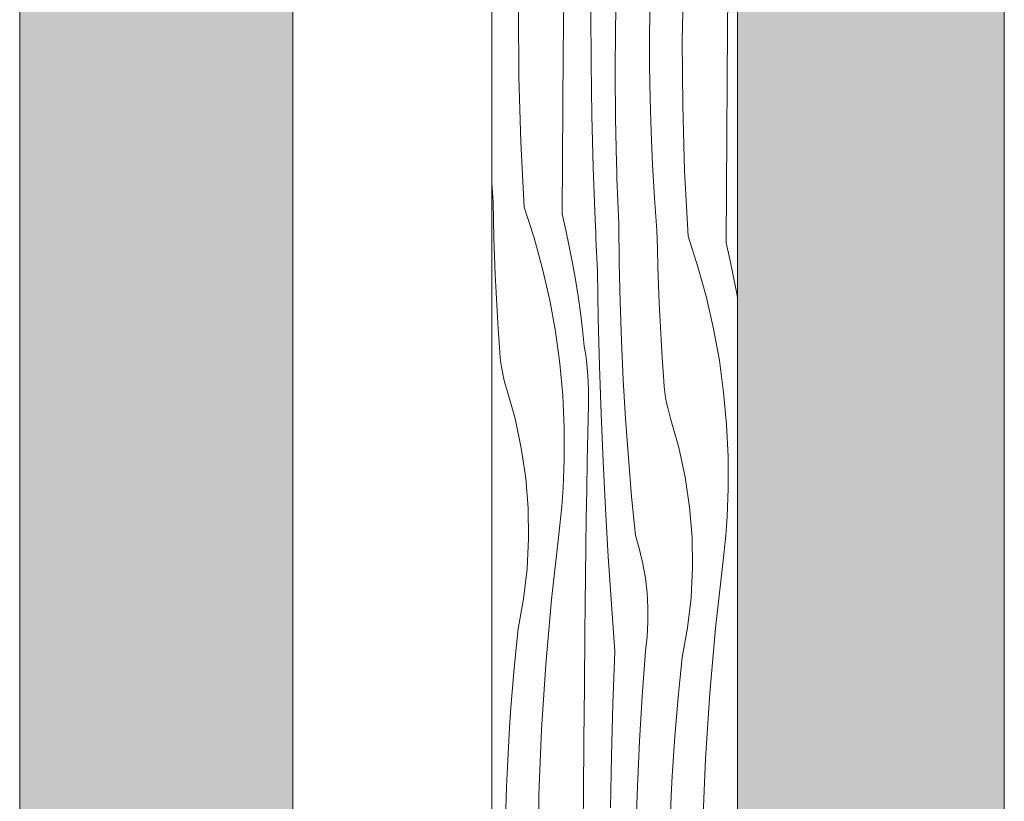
# Model space of a CAD drawing. Header units: millimetres. Extents: x -7814 to 55813, y 465 to 25965.
# Tile 56 of 112: x 43664 to 44386, y 6778 to 7350. Entities that reach past the tile are written whole.
import ezdxf

# ---------------------------------------------------------------- set-up
doc = ezdxf.new("R2010")
doc.units = ezdxf.units.MM
doc.layers.add('2D Drafting - General2', color=251, linetype='Continuous', lineweight=15)
doc.layers.add('2D Drafting - General81', color=251, linetype='Continuous', lineweight=20)

# ---------------------------------------------------------------- blocks, each defined once
blk = doc.blocks.new('*X22')
at = {"layer": '2D Drafting - General81', "linetype": 'Continuous'}
for p, q in [((-54666.2, 55588.04), (-54665.37, 55635.85)), ((-54633.02, 55597.15), (-54632.71, 55636.49)), ((-54715.13, 55597.16), (-54714.46, 55630.2)), ((-54753.39, 55578.98), (-54753.09, 55618.32)), ((-54690.18, 55593.44), (-54689.82, 55617.58)), ((-54785.97, 55561.39), (-54786.27, 55609.21)), ((-54732.98, 55571.11), (-54733.15, 55609.27)), ((-54715.34, 55564.12), (-54715.13, 55597.16)), ((-54690.18, 55569.29), (-54690.18, 55593.44)), ((-54633.32, 55557.8), (-54633.02, 55597.15)), ((-54665.9, 55540.22), (-54666.2, 55588.04)), ((-54753.67, 55539.63), (-54753.39, 55578.98)), ((-54732.41, 55532.96), (-54732.98, 55571.11)), ((-54715.11, 55531.07), (-54715.34, 55564.12)), ((-54689.83, 55545.15), (-54690.18, 55569.29)), ((-54784.55, 55513.6), (-54785.97, 55561.39)), ((-54633.6, 55518.46), (-54633.32, 55557.8)), ((-54689.1, 55521.01), (-54689.83, 55545.15)), ((-54753.94, 55500.29), (-54753.67, 55539.63)), ((-54664.48, 55492.42), (-54665.9, 55540.22)), ((-54731.43, 55494.82), (-54732.41, 55532.96)), ((-54714.42, 55498.03), (-54715.11, 55531.07)), ((-54688.02, 55496.88), (-54689.1, 55521.01)), ((-54782, 55465.85), (-54784.55, 55513.6)), ((-54633.87, 55479.12), (-54633.6, 55518.46)), ((-54754.2, 55460.94), (-54753.94, 55500.29)), ((-54730.05, 55456.69), (-54731.43, 55494.82)), ((-54714.26, 55492.48), (-54714.42, 55498.03)), ((-54714.09, 55486.93), (-54714.26, 55492.48)), ((-54686.57, 55472.78), (-54688.02, 55496.88)), ((-54661.93, 55444.67), (-54664.48, 55492.42)), ((-54713.91, 55481.38), (-54714.09, 55486.93)), ((-54804.83, 55469.87), (-54805.85, 55483.43)), ((-54713.71, 55475.83), (-54713.91, 55481.38)), ((-54634.13, 55439.77), (-54633.87, 55479.12)), ((-54804.56, 55456.55), (-54804.83, 55469.87)), ((-54713.5, 55470.28), (-54713.71, 55475.83)), ((-54713.28, 55464.74), (-54713.5, 55470.28)), ((-54684.76, 55448.7), (-54686.57, 55472.78)), ((-54782, 55465.85), (-54774.77, 55443.46)), ((-54713.04, 55459.19), (-54713.28, 55464.74)), ((-54804.2, 55443.24), (-54804.56, 55456.55)), ((-54754.2, 55460.94), (-54751.48, 55448.98)), ((-54729.85, 55452.01), (-54730.05, 55456.69)), ((-54712.79, 55453.64), (-54713.04, 55459.19)), ((-54751.48, 55448.98), (-54748.97, 55436.97)), ((-54729.65, 55447.34), (-54729.85, 55452.01)), ((-54712.45, 55425.06), (-54712.79, 55453.64)), ((-54684.49, 55435.38), (-54684.76, 55448.7)), ((-54803.74, 55429.93), (-54804.2, 55443.24)), ((-54774.77, 55443.46), (-54768.55, 55420.78)), ((-54729.44, 55442.66), (-54729.65, 55447.34)), ((-54729.23, 55437.99), (-54729.44, 55442.66)), ((-54661.93, 55444.67), (-54654.71, 55422.29)), ((-54748.97, 55436.97), (-54746.65, 55424.92)), ((-54729.01, 55433.32), (-54729.23, 55437.99)), ((-54728.78, 55428.64), (-54729.01, 55433.32)), ((-54684.13, 55422.07), (-54684.49, 55435.38)), ((-54634.13, 55439.77), (-54631.42, 55427.8)), ((-54803.19, 55416.62), (-54803.74, 55429.93)), ((-54728.55, 55423.97), (-54728.78, 55428.64)), ((-54631.42, 55427.8), (-54628.9, 55415.79)), ((-54768.55, 55420.78), (-54763.33, 55397.85)), ((-54746.65, 55424.92), (-54744.53, 55412.83)), ((-54728.31, 55419.3), (-54728.55, 55423.97)), ((-54727.72, 55384.39), (-54728.31, 55419.3)), ((-54711.77, 55396.49), (-54712.45, 55425.06)), ((-54683.68, 55408.75), (-54684.13, 55422.07)), ((-54654.71, 55422.29), (-54648.48, 55399.61)), ((-54802.55, 55403.31), (-54803.19, 55416.62)), ((-54744.53, 55412.83), (-54742.6, 55400.71)), ((-54628.9, 55415.79), (-54626.58, 55403.75)), ((-54683.13, 55395.45), (-54683.68, 55408.75)), ((-54801.81, 55390.01), (-54802.55, 55403.31)), ((-54763.33, 55397.85), (-54759.14, 55374.71)), ((-54742.6, 55400.71), (-54740.88, 55388.57)), ((-54648.48, 55399.61), (-54643.27, 55376.68)), ((-54626.58, 55403.75), (-54625.85, 55399.55)), ((-54800.98, 55376.72), (-54801.81, 55390.01)), ((-54710.75, 55367.93), (-54711.77, 55396.49)), ((-54682.48, 55382.14), (-54683.13, 55395.45)), ((-54740.88, 55388.57), (-54739.35, 55376.39)), ((-54726.85, 55349.49), (-54727.72, 55384.39)), ((-54800.06, 55363.43), (-54800.98, 55376.72)), ((-54739.35, 55376.39), (-54738.02, 55364.19)), ((-54681.75, 55368.84), (-54682.48, 55382.14)), ((-54643.27, 55376.68), (-54639.07, 55353.53)), ((-54759.14, 55374.71), (-54755.97, 55351.4)), ((-54680.91, 55355.55), (-54681.75, 55368.84)), ((-54799.88, 55359.49), (-54800.06, 55363.43)), ((-54737.2, 55358.88), (-54738.02, 55364.19)), ((-54709.4, 55339.38), (-54710.75, 55367.93)), ((-54799.56, 55355.55), (-54799.88, 55359.49)), ((-54799.11, 55351.63), (-54799.56, 55355.55)), ((-54736.5, 55353.54), (-54737.2, 55358.88)), ((-54679.99, 55342.26), (-54680.91, 55355.55)), ((-54798.52, 55347.72), (-54799.11, 55351.63)), ((-54797.79, 55343.84), (-54798.52, 55347.72)), ((-54755.97, 55351.4), (-54753.84, 55327.98)), ((-54735.93, 55348.19), (-54736.5, 55353.54)), ((-54735.48, 55342.83), (-54735.93, 55348.19)), ((-54725.69, 55314.6), (-54726.85, 55349.49)), ((-54639.07, 55353.53), (-54635.9, 55330.23)), ((-54796.93, 55339.99), (-54797.79, 55343.84)), ((-54795.93, 55336.17), (-54796.93, 55339.99)), ((-54735.15, 55337.46), (-54735.48, 55342.83)), ((-54707.7, 55310.85), (-54709.4, 55339.38)), ((-54679.81, 55338.32), (-54679.99, 55342.26)), ((-54794.8, 55332.38), (-54795.93, 55336.17)), ((-54788.76, 55311.04), (-54794.8, 55332.38)), ((-54734.96, 55332.08), (-54735.15, 55337.46)), ((-54679.5, 55334.38), (-54679.81, 55338.32)), ((-54679.04, 55330.46), (-54679.5, 55334.38)), ((-54753.84, 55327.98), (-54752.75, 55304.48)), ((-54734.89, 55326.7), (-54734.96, 55332.08)), ((-54734.94, 55321.32), (-54734.89, 55326.7)), ((-54678.45, 55326.55), (-54679.04, 55330.46)), ((-54677.73, 55322.67), (-54678.45, 55326.55)), ((-54635.9, 55330.23), (-54633.77, 55306.81)), ((-54735.39, 55300.43), (-54734.94, 55321.32)), ((-54676.86, 55318.82), (-54677.73, 55322.67)), ((-54675.86, 55315), (-54676.86, 55318.82)), ((-54784.13, 55289.35), (-54788.76, 55311.04)), ((-54724.25, 55279.71), (-54725.69, 55314.6)), ((-54705.67, 55282.35), (-54707.7, 55310.85)), ((-54674.73, 55311.21), (-54675.86, 55315)), ((-54668.7, 55289.87), (-54674.73, 55311.21)), ((-54752.75, 55304.48), (-54752.7, 55280.96)), ((-54633.77, 55306.81), (-54632.68, 55283.31)), ((-54735.79, 55279.54), (-54735.39, 55300.43)), ((-54780.91, 55267.41), (-54784.13, 55289.35)), ((-54664.06, 55268.18), (-54668.7, 55289.87)), ((-54703.3, 55253.86), (-54705.67, 55282.35)), ((-54632.68, 55283.31), (-54632.63, 55259.79)), ((-54752.88, 55274.09), (-54752.7, 55280.96)), ((-54736.17, 55258.65), (-54735.79, 55279.54)), ((-54722.51, 55244.85), (-54724.25, 55279.71)), ((-54779.13, 55245.3), (-54780.91, 55267.41)), ((-54753.15, 55267.23), (-54752.88, 55274.09)), ((-54660.84, 55246.24), (-54664.06, 55268.18)), ((-54753.96, 55253.51), (-54753.51, 55260.37)), ((-54753.51, 55260.37), (-54753.15, 55267.23)), ((-54754.5, 55246.66), (-54753.96, 55253.51)), ((-54736.51, 55237.76), (-54736.17, 55258.65)), ((-54700.59, 55225.41), (-54703.3, 55253.86)), ((-54633.08, 55246.06), (-54632.81, 55252.92)), ((-54632.81, 55252.92), (-54632.63, 55259.79)), ((-54755.12, 55239.82), (-54754.5, 55246.66)), ((-54659.06, 55224.13), (-54660.84, 55246.24)), ((-54633.44, 55239.2), (-54633.08, 55246.06)), ((-54778.78, 55223.12), (-54779.13, 55245.3)), ((-54755.83, 55232.98), (-54755.12, 55239.82)), ((-54720.49, 55209.99), (-54722.51, 55244.85)), ((-54633.89, 55232.34), (-54633.44, 55239.2)), ((-54756.64, 55226.16), (-54755.83, 55232.98)), ((-54736.82, 55216.87), (-54736.51, 55237.76)), ((-54634.43, 55225.49), (-54633.89, 55232.34)), ((-54761.97, 55178.64), (-54756.64, 55226.16)), ((-54697.55, 55215.13), (-54700.59, 55225.41)), ((-54658.72, 55201.95), (-54659.06, 55224.13)), ((-54635.05, 55218.65), (-54634.43, 55225.49)), ((-54779.88, 55200.97), (-54778.78, 55223.12)), ((-54737.1, 55195.97), (-54736.82, 55216.87)), ((-54635.77, 55211.81), (-54635.05, 55218.65)), ((-54718.19, 55175.16), (-54720.49, 55209.99)), ((-54695.11, 55204.68), (-54697.55, 55215.13)), ((-54636.57, 55204.99), (-54635.77, 55211.81)), ((-54693.25, 55194.12), (-54695.11, 55204.68)), ((-54641.9, 55157.47), (-54636.57, 55204.99)), ((-54782.42, 55178.94), (-54779.88, 55200.97)), ((-54737.34, 55175.08), (-54737.1, 55195.97)), ((-54659.81, 55179.8), (-54658.72, 55201.95)), ((-54692.01, 55183.47), (-54693.25, 55194.12)), ((-54691.36, 55172.76), (-54692.01, 55183.47)), ((-54786.38, 55157.12), (-54782.42, 55178.94)), ((-54766.18, 55131.01), (-54761.97, 55178.64)), ((-54737.55, 55154.19), (-54737.34, 55175.08)), ((-54715.59, 55140.34), (-54718.19, 55175.16)), ((-54662.35, 55157.77), (-54659.81, 55179.8)), ((-54691.33, 55162.04), (-54691.36, 55172.76)), ((-54691.91, 55151.33), (-54691.33, 55162.04)), ((-54787.91, 55142.69), (-54786.38, 55157.12)), ((-54737.9, 55114.84), (-54737.55, 55154.19)), ((-54666.31, 55135.94), (-54662.35, 55157.77)), ((-54646.11, 55109.84), (-54641.9, 55157.47)), ((-54693.09, 55140.67), (-54691.91, 55151.33)), ((-54789.31, 55128.25), (-54787.91, 55142.69)), ((-54717.04, 55102.21), (-54715.59, 55140.34)), ((-54695.55, 55107.71), (-54693.09, 55140.67)), ((-54769.26, 55083.29), (-54766.18, 55131.01)), ((-54667.84, 55121.52), (-54666.31, 55135.94)), ((-54790.57, 55113.79), (-54789.31, 55128.25)), ((-54669.24, 55107.07), (-54667.84, 55121.52)), ((-54791.71, 55099.33), (-54790.57, 55113.79)), ((-54738.24, 55075.5), (-54737.9, 55114.84)), ((-54649.19, 55062.12), (-54646.11, 55109.84)), ((-54718.07, 55064.07), (-54717.04, 55102.21)), ((-54697.57, 55074.73), (-54695.55, 55107.71)), ((-54670.5, 55092.62), (-54669.24, 55107.07)), ((-54792.71, 55084.85), (-54791.71, 55099.33)), ((-54671.64, 55078.16), (-54670.5, 55092.62)), ((-54793.59, 55070.37), (-54792.71, 55084.85)), ((-54771.22, 55035.51), (-54769.26, 55083.29)), ((-54738.57, 55036.15), (-54738.24, 55075.5)), ((-54699.13, 55041.72), (-54697.57, 55074.73)), ((-54672.64, 55063.68), (-54671.64, 55078.16)), ((-54794.33, 55055.88), (-54793.59, 55070.37)), ((-54718.71, 55025.92), (-54718.07, 55064.07)), ((-54673.52, 55049.2), (-54672.64, 55063.68)), ((-54651.15, 55014.34), (-54649.19, 55062.12)), ((-54794.94, 55041.38), (-54794.33, 55055.88)), ((-54674.26, 55034.71), (-54673.52, 55049.2)), ((-54795.67, 55017.25), (-54794.94, 55041.38)), ((-54700.25, 55008.69), (-54699.13, 55041.72)), ((-54772.05, 54987.7), (-54771.22, 55035.51)), ((-54738.88, 54996.81), (-54738.57, 55036.15)), ((-54674.87, 55020.21), (-54674.26, 55034.71))]:
    blk.add_line(p, q, dxfattribs=at)
blk = doc.blocks.new('Wype_nienie_25')
at = {"layer": '2D Drafting - General2', "linetype": 'Continuous'}
for p, q in [((-54805.85, 67937), (-54805.85, 53283.58)), ((-54625.85, 53283.58), (-54625.85, 67937))]:
    blk.add_line(p, q, dxfattribs=at)
at = {"layer": '2D Drafting - General81', "linetype": 'Continuous'}
blk.add_blockref('*X22', (0, 0), dxfattribs=at)

msp = doc.modelspace()

# ---------------------------------------------------------------- hatches: boundary and pattern name
at = {"layer": '2D Drafting - General81', "linetype": 'Continuous'}
h = msp.add_hatch(dxfattribs=at)
h.set_pattern_fill('SOLID___DASHED', color=256, style=0, pattern_type=2)
h.set_pattern_definition([(45, (98815.82, -48252.71), (-70.71068, 70.71068), []), (45, (98780.46, -48217.35), (-70.71068, 70.71068), [75, -25])])
h.paths.add_polyline_path([(44189.97, 5030.87), (44385.52, 5030.87), (44385.52, 19684.29), (44189.97, 19684.29)], flags=0)
h = msp.add_hatch(dxfattribs=at)
h.set_pattern_fill('BETON', color=256, style=0, pattern_type=2)
h.set_pattern_definition([(45, (98815.82, -48252.71), (-70.71068, 70.71068), [75, -25]), (45, (98815.82, -48182), (-70.71068, 70.71068), [75, -25])])
h.paths.add_polyline_path([(43664.2, 18321.65), (43864.2, 18321.65), (43864.2, 6351.65), (43664.2, 6351.65)], flags=0)

# ---------------------------------------------------------------- linework, layer by layer
at = {"layer": '2D Drafting - General2', "linetype": 'Continuous', "flags": 128}
for points in [[(44189.97, 5030.87), (44385.52, 5030.87), (44385.52, 19684.29), (44189.97, 19684.29)], [(43664.2, 18321.65), (43864.2, 18321.65), (43864.2, 6351.65), (43664.2, 6351.65)]]:
    msp.add_lwpolyline(points, close=True, dxfattribs=at)

# ---------------------------------------------------------------- block references
at = {"layer": '2D Drafting - General81', "linetype": 'Continuous'}
msp.add_blockref('Wype_nienie_25', (98815.82, -48252.71), dxfattribs=at)

doc.saveas('drawing.dxf')
